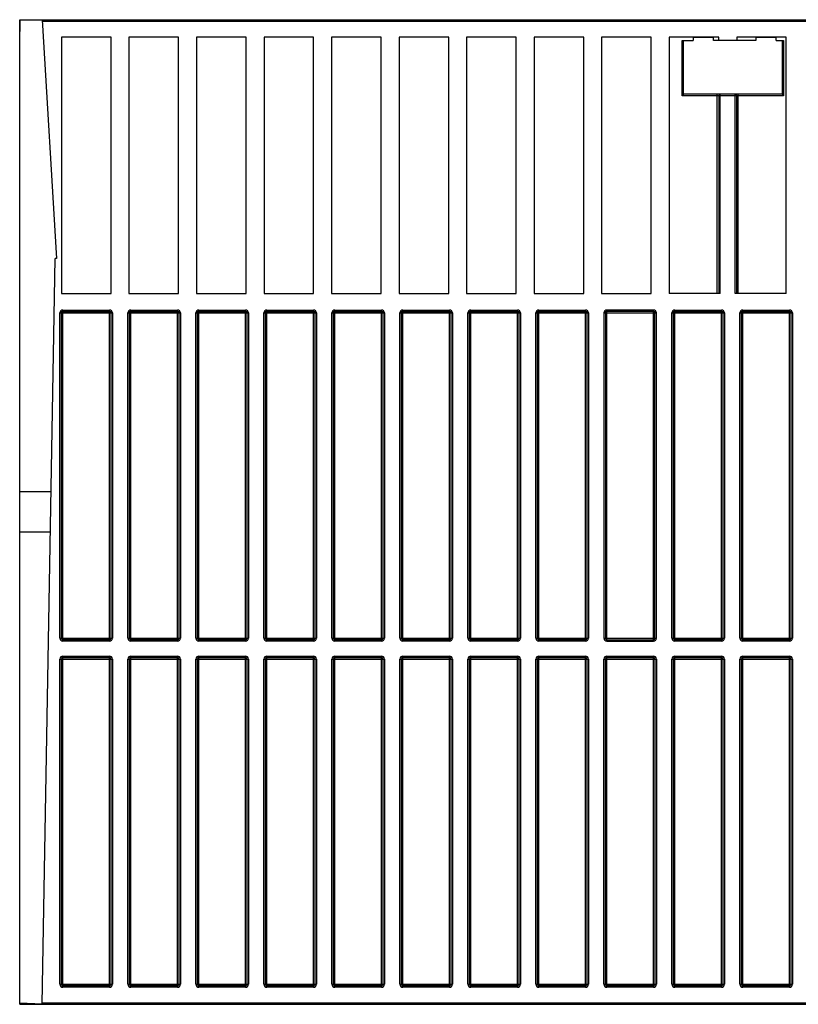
# Model space of a CAD drawing. Extents: x 0 to 420, y 0 to 297.
# Tile 2 of 38: x 147 to 173, y 61 to 94. Entities that reach past the tile are written whole.
import ezdxf

# ---------------------------------------------------------------- set-up
doc = ezdxf.new("R2010")
doc.units = 0
doc.header["$LTSCALE"] = 23.1
doc.layers.get('0').update_dxf_attribs({"linetype": 'CONTINUOUS'})

msp = doc.modelspace()

# ---------------------------------------------------------------- linework, layer by layer
at = {"color": 7, "linetype": 'CONTINUOUS'}
for p, q in [((146.739, 93.839), (146.739, 93.439)), ((146.74, 60.839), (146.74, 93.839)), ((146.74, 93.839), (190.736, 93.839)), ((147.489, 93.839), (147.978, 85.839)), ((148.14, 93.259), (148.14, 84.659)), ((149.804, 93.259), (148.14, 93.259)), ((149.804, 84.659), (149.804, 93.259)), ((150.404, 93.259), (150.404, 84.659)), ((152.068, 93.259), (150.404, 93.259)), ((152.068, 84.659), (152.068, 93.259)), ((152.668, 93.259), (152.668, 84.659)), ((154.332, 93.259), (152.668, 93.259)), ((154.332, 84.659), (154.332, 93.259)), ((154.932, 93.259), (154.932, 84.659)), ((156.596, 93.259), (154.932, 93.259)), ((156.596, 84.659), (156.596, 93.259)), ((157.196, 93.259), (157.196, 84.659)), ((158.86, 93.259), (157.196, 93.259)), ((158.86, 84.659), (158.86, 93.259)), ((159.46, 93.259), (159.46, 84.659)), ((161.124, 93.259), (159.46, 93.259)), ((161.124, 84.659), (161.124, 93.259)), ((161.724, 93.259), (161.724, 84.659)), ((163.388, 93.259), (161.724, 93.259)), ((163.388, 84.659), (163.388, 93.259)), ((163.988, 93.259), (163.988, 84.659)), ((165.652, 93.259), (163.988, 93.259)), ((165.652, 84.659), (165.652, 93.259)), ((166.252, 93.259), (166.252, 84.659)), ((167.916, 93.259), (166.252, 93.259)), ((167.916, 84.659), (167.916, 93.259)), ((168.516, 93.259), (168.516, 84.659)), ((170.18, 93.259), (168.516, 93.259)), ((168.95, 93.139), (169.32, 93.139)), ((169, 91.339), (169, 93.139)), ((169.32, 93.239), (169.32, 93.139)), ((170, 93.239), (169.32, 93.239)), ((170, 93.139), (170, 93.239)), ((171.42, 93.139), (170, 93.139)), ((170.18, 93.139), (170.18, 93.259)), ((170.78, 93.259), (170.78, 93.139)), ((172.444, 93.259), (170.78, 93.259)), ((171.42, 93.239), (171.42, 93.139)), ((172.1, 93.239), (171.42, 93.239)), ((172.1, 93.139), (172.1, 93.239)), ((172.1, 93.139), (172.35, 93.139)), ((172.3, 93.139), (172.3, 91.339)), ((172.444, 84.659), (172.444, 93.259)), ((169, 91.339), (168.95, 91.289)), ((172.3, 91.339), (169, 91.339)), ((170.18, 91.289), (170.18, 84.659)), ((170.78, 84.659), (170.78, 91.289)), ((172.3, 91.339), (172.35, 91.289)), ((147.494, 60.839), (147.93, 85.839)), ((147.978, 85.839), (147.93, 85.839)), ((148.14, 84.659), (149.804, 84.659)), ((150.404, 84.659), (152.068, 84.659)), ((152.668, 84.659), (154.332, 84.659)), ((154.932, 84.659), (156.596, 84.659)), ((157.196, 84.659), (158.86, 84.659)), ((159.46, 84.659), (161.124, 84.659)), ((161.724, 84.659), (163.388, 84.659)), ((163.988, 84.659), (165.652, 84.659)), ((166.252, 84.659), (167.916, 84.659)), ((170.23, 84.659), (168.516, 84.659)), ((172.444, 84.659), (170.73, 84.659)), ((148.14, 73.109), (148.14, 84.009)), ((148.19, 84.059), (149.75, 84.059)), ((149.8, 84.009), (149.8, 73.109)), ((150.42, 73.109), (150.42, 84.009)), ((150.47, 84.059), (152.03, 84.059)), ((152.08, 84.009), (152.08, 73.109)), ((152.7, 73.109), (152.7, 84.009)), ((152.75, 84.059), (154.31, 84.059)), ((154.36, 84.009), (154.36, 73.109)), ((154.98, 73.109), (154.98, 84.009)), ((155.03, 84.059), (156.59, 84.059)), ((156.64, 84.009), (156.64, 73.109)), ((157.26, 73.109), (157.26, 84.009)), ((157.31, 84.059), (158.87, 84.059)), ((158.92, 84.009), (158.92, 73.109)), ((159.54, 73.109), (159.54, 84.009)), ((159.59, 84.059), (161.15, 84.059)), ((161.2, 84.009), (161.2, 73.109)), ((161.82, 73.109), (161.82, 84.009)), ((161.87, 84.059), (163.43, 84.059)), ((163.48, 84.009), (163.48, 73.109)), ((164.1, 73.109), (164.1, 84.009)), ((164.15, 84.059), (165.71, 84.059)), ((165.76, 84.009), (165.76, 73.109)), ((166.38, 84.009), (166.38, 73.109)), ((167.99, 84.059), (166.43, 84.059)), ((168.04, 73.109), (168.04, 84.009)), ((168.66, 73.109), (168.66, 84.009)), ((168.71, 84.059), (170.27, 84.059)), ((170.32, 84.009), (170.32, 73.109)), ((170.94, 73.109), (170.94, 84.009)), ((170.99, 84.059), (172.55, 84.059)), ((172.6, 84.009), (172.6, 73.109)), ((147.793, 78.019), (146.74, 78.019)), ((147.77, 76.659), (146.74, 76.659)), ((149.75, 73.059), (148.19, 73.059)), ((152.03, 73.059), (150.47, 73.059)), ((154.31, 73.059), (152.75, 73.059)), ((156.59, 73.059), (155.03, 73.059)), ((158.87, 73.059), (157.31, 73.059)), ((161.15, 73.059), (159.59, 73.059)), ((163.43, 73.059), (161.87, 73.059)), ((165.71, 73.059), (164.15, 73.059)), ((166.43, 73.059), (167.99, 73.059)), ((170.27, 73.059), (168.71, 73.059)), ((172.55, 73.059), (170.99, 73.059)), ((148.14, 61.509), (148.14, 72.409)), ((148.19, 72.459), (149.75, 72.459)), ((149.8, 72.409), (149.8, 61.509)), ((150.42, 61.509), (150.42, 72.409)), ((150.47, 72.459), (152.03, 72.459)), ((152.08, 72.409), (152.08, 61.509)), ((152.7, 61.509), (152.7, 72.409)), ((152.75, 72.459), (154.31, 72.459)), ((154.36, 72.409), (154.36, 61.509)), ((154.98, 61.509), (154.98, 72.409)), ((155.03, 72.459), (156.59, 72.459)), ((156.64, 72.409), (156.64, 61.509)), ((157.26, 61.509), (157.26, 72.409)), ((157.31, 72.459), (158.87, 72.459)), ((158.92, 72.409), (158.92, 61.509)), ((159.54, 61.509), (159.54, 72.409)), ((159.59, 72.459), (161.15, 72.459)), ((161.2, 72.409), (161.2, 61.509)), ((161.82, 61.509), (161.82, 72.409)), ((161.87, 72.459), (163.43, 72.459)), ((163.48, 72.409), (163.48, 61.509)), ((164.1, 61.509), (164.1, 72.409)), ((164.15, 72.459), (165.71, 72.459)), ((165.76, 72.409), (165.76, 61.509)), ((166.38, 61.509), (166.38, 72.409)), ((166.43, 72.459), (167.99, 72.459)), ((168.04, 72.409), (168.04, 61.509)), ((168.66, 61.509), (168.66, 72.409)), ((168.71, 72.459), (170.27, 72.459)), ((170.32, 72.409), (170.32, 61.509)), ((170.94, 61.509), (170.94, 72.409)), ((170.99, 72.459), (172.55, 72.459)), ((172.6, 72.409), (172.6, 61.509)), ((149.75, 61.459), (148.19, 61.459)), ((152.03, 61.459), (150.47, 61.459)), ((154.31, 61.459), (152.75, 61.459)), ((156.59, 61.459), (155.03, 61.459)), ((158.87, 61.459), (157.31, 61.459)), ((161.15, 61.459), (159.59, 61.459)), ((163.43, 61.459), (161.87, 61.459)), ((165.71, 61.459), (164.15, 61.459)), ((167.99, 61.459), (166.43, 61.459)), ((170.27, 61.459), (168.71, 61.459)), ((172.55, 61.459), (170.99, 61.459)), ((146.739, 60.839), (146.739, 61.239)), ((147.494, 60.843), (146.74, 60.882)), ((146.74, 60.839), (189.67, 60.839))]:
    msp.add_line(p, q, dxfattribs=at)
at = {"color": 9, "linetype": 'CONTINUOUS'}
for p, q in [((147.492, 93.789), (185.98, 93.789)), ((168.95, 91.289), (168.95, 93.139)), ((172.35, 93.139), (172.35, 91.289)), ((172.35, 91.289), (168.95, 91.289)), ((170.13, 84.659), (170.13, 91.339)), ((170.23, 84.659), (170.23, 91.339)), ((170.73, 84.659), (170.73, 91.339)), ((170.83, 84.659), (170.83, 91.339)), ((148.09, 73.109), (148.09, 84.009)), ((148.09, 84.009), (149.85, 84.009)), ((148.19, 73.009), (148.19, 84.109)), ((148.19, 84.109), (149.75, 84.109)), ((149.75, 73.009), (149.75, 84.109)), ((149.85, 84.009), (149.85, 73.109)), ((150.37, 73.109), (150.37, 84.009)), ((150.37, 84.009), (152.13, 84.009)), ((150.47, 73.009), (150.47, 84.109)), ((150.47, 84.109), (152.03, 84.109)), ((152.03, 73.009), (152.03, 84.109)), ((152.13, 84.009), (152.13, 73.109)), ((152.65, 73.109), (152.65, 84.009)), ((152.65, 84.009), (154.41, 84.009)), ((152.75, 73.009), (152.75, 84.109)), ((152.75, 84.109), (154.31, 84.109)), ((154.31, 73.009), (154.31, 84.109)), ((154.41, 84.009), (154.41, 73.109)), ((154.93, 73.109), (154.93, 84.009)), ((154.93, 84.009), (156.69, 84.009)), ((155.03, 73.009), (155.03, 84.109)), ((155.03, 84.109), (156.59, 84.109)), ((156.59, 73.009), (156.59, 84.109)), ((156.69, 84.009), (156.69, 73.109)), ((157.21, 73.109), (157.21, 84.009)), ((157.21, 84.009), (158.97, 84.009)), ((157.31, 73.009), (157.31, 84.109)), ((157.31, 84.109), (158.87, 84.109)), ((158.87, 73.009), (158.87, 84.109)), ((158.97, 84.009), (158.97, 73.109)), ((159.49, 73.109), (159.49, 84.009)), ((159.49, 84.009), (161.25, 84.009)), ((159.59, 73.009), (159.59, 84.109)), ((159.59, 84.109), (161.15, 84.109)), ((161.15, 73.009), (161.15, 84.109)), ((161.25, 84.009), (161.25, 73.109)), ((161.77, 73.109), (161.77, 84.009)), ((161.77, 84.009), (163.53, 84.009)), ((161.87, 73.009), (161.87, 84.109)), ((161.87, 84.109), (163.43, 84.109)), ((163.43, 73.009), (163.43, 84.109)), ((163.53, 84.009), (163.53, 73.109)), ((164.05, 73.109), (164.05, 84.009)), ((164.05, 84.009), (165.81, 84.009)), ((164.15, 73.009), (164.15, 84.109)), ((164.15, 84.109), (165.71, 84.109)), ((165.71, 73.009), (165.71, 84.109)), ((165.81, 84.009), (165.81, 73.109)), ((166.33, 84.009), (166.33, 73.109)), ((166.33, 84.009), (168.09, 84.009)), ((166.43, 73.009), (166.43, 84.109)), ((167.99, 84.109), (166.43, 84.109)), ((167.99, 73.009), (167.99, 84.109)), ((168.09, 73.109), (168.09, 84.009)), ((168.61, 73.109), (168.61, 84.009)), ((168.61, 84.009), (170.37, 84.009)), ((168.71, 73.009), (168.71, 84.109)), ((168.71, 84.109), (170.27, 84.109)), ((170.27, 73.009), (170.27, 84.109)), ((170.37, 84.009), (170.37, 73.109)), ((170.89, 73.109), (170.89, 84.009)), ((170.89, 84.009), (172.65, 84.009)), ((170.99, 73.009), (170.99, 84.109)), ((170.99, 84.109), (172.55, 84.109)), ((172.55, 73.009), (172.55, 84.109)), ((172.65, 84.009), (172.65, 73.109)), ((148.09, 73.109), (149.85, 73.109)), ((149.75, 73.009), (148.19, 73.009)), ((150.37, 73.109), (152.13, 73.109)), ((152.03, 73.009), (150.47, 73.009)), ((152.65, 73.109), (154.41, 73.109)), ((154.31, 73.009), (152.75, 73.009)), ((154.93, 73.109), (156.69, 73.109)), ((156.59, 73.009), (155.03, 73.009)), ((157.21, 73.109), (158.97, 73.109)), ((158.87, 73.009), (157.31, 73.009)), ((159.49, 73.109), (161.25, 73.109)), ((161.15, 73.009), (159.59, 73.009)), ((161.77, 73.109), (163.53, 73.109)), ((163.43, 73.009), (161.87, 73.009)), ((164.05, 73.109), (165.81, 73.109)), ((165.71, 73.009), (164.15, 73.009)), ((166.33, 73.109), (168.09, 73.109)), ((166.43, 73.009), (167.99, 73.009)), ((168.61, 73.109), (170.37, 73.109)), ((170.27, 73.009), (168.71, 73.009)), ((170.89, 73.109), (172.65, 73.109)), ((172.55, 73.009), (170.99, 73.009)), ((148.09, 61.509), (148.09, 72.409)), ((148.09, 72.409), (149.85, 72.409)), ((148.19, 61.409), (148.19, 72.509)), ((148.19, 72.509), (149.75, 72.509)), ((149.75, 61.409), (149.75, 72.509)), ((149.85, 72.409), (149.85, 61.509)), ((150.37, 61.509), (150.37, 72.409)), ((150.37, 72.409), (152.13, 72.409)), ((150.47, 61.409), (150.47, 72.509)), ((150.47, 72.509), (152.03, 72.509)), ((152.03, 61.409), (152.03, 72.509)), ((152.13, 72.409), (152.13, 61.509)), ((152.65, 61.509), (152.65, 72.409)), ((152.65, 72.409), (154.41, 72.409)), ((152.75, 61.409), (152.75, 72.509)), ((152.75, 72.509), (154.31, 72.509)), ((154.31, 61.409), (154.31, 72.509)), ((154.41, 72.409), (154.41, 61.509)), ((154.93, 61.509), (154.93, 72.409)), ((154.93, 72.409), (156.69, 72.409)), ((155.03, 61.409), (155.03, 72.509)), ((155.03, 72.509), (156.59, 72.509)), ((156.59, 61.409), (156.59, 72.509)), ((156.69, 72.409), (156.69, 61.509)), ((157.21, 61.509), (157.21, 72.409)), ((157.21, 72.409), (158.97, 72.409)), ((157.31, 61.409), (157.31, 72.509)), ((157.31, 72.509), (158.87, 72.509)), ((158.87, 61.409), (158.87, 72.509)), ((158.97, 72.409), (158.97, 61.509)), ((159.49, 61.509), (159.49, 72.409)), ((159.49, 72.409), (161.25, 72.409)), ((159.59, 61.409), (159.59, 72.509)), ((159.59, 72.509), (161.15, 72.509)), ((161.15, 61.409), (161.15, 72.509)), ((161.25, 72.409), (161.25, 61.509)), ((161.77, 61.509), (161.77, 72.409)), ((161.77, 72.409), (163.53, 72.409)), ((161.87, 61.409), (161.87, 72.509)), ((161.87, 72.509), (163.43, 72.509)), ((163.43, 61.409), (163.43, 72.509)), ((163.53, 72.409), (163.53, 61.509)), ((164.05, 61.509), (164.05, 72.409)), ((164.05, 72.409), (165.81, 72.409)), ((164.15, 61.409), (164.15, 72.509)), ((164.15, 72.509), (165.71, 72.509)), ((165.71, 61.409), (165.71, 72.509)), ((165.81, 72.409), (165.81, 61.509)), ((166.33, 61.509), (166.33, 72.409)), ((166.33, 72.409), (168.09, 72.409)), ((166.43, 61.409), (166.43, 72.509)), ((166.43, 72.509), (167.99, 72.509)), ((167.99, 61.409), (167.99, 72.509)), ((168.09, 72.409), (168.09, 61.509)), ((168.61, 61.509), (168.61, 72.409)), ((168.61, 72.409), (170.37, 72.409)), ((168.71, 61.409), (168.71, 72.509)), ((168.71, 72.509), (170.27, 72.509)), ((170.27, 61.409), (170.27, 72.509)), ((170.37, 72.409), (170.37, 61.509)), ((170.89, 72.409), (172.65, 72.409)), ((170.89, 61.509), (170.89, 72.409)), ((170.99, 72.509), (172.55, 72.509)), ((170.99, 61.409), (170.99, 72.509)), ((172.55, 61.409), (172.55, 72.509)), ((172.65, 72.409), (172.65, 61.509)), ((148.09, 61.509), (149.85, 61.509)), ((149.75, 61.409), (148.19, 61.409)), ((150.37, 61.509), (152.13, 61.509)), ((152.03, 61.409), (150.47, 61.409)), ((152.65, 61.509), (154.41, 61.509)), ((154.31, 61.409), (152.75, 61.409)), ((154.93, 61.509), (156.69, 61.509)), ((156.59, 61.409), (155.03, 61.409)), ((157.21, 61.509), (158.97, 61.509)), ((158.87, 61.409), (157.31, 61.409)), ((159.49, 61.509), (161.25, 61.509)), ((161.15, 61.409), (159.59, 61.409)), ((161.77, 61.509), (163.53, 61.509)), ((163.43, 61.409), (161.87, 61.409)), ((164.05, 61.509), (165.81, 61.509)), ((165.71, 61.409), (164.15, 61.409)), ((166.33, 61.509), (168.09, 61.509)), ((167.99, 61.409), (166.43, 61.409)), ((168.61, 61.509), (170.37, 61.509)), ((170.27, 61.409), (168.71, 61.409)), ((170.89, 61.509), (172.65, 61.509)), ((172.55, 61.409), (170.99, 61.409)), ((147.494, 60.889), (185.98, 60.889))]:
    msp.add_line(p, q, dxfattribs=at)
at = {"color": 7, "linetype": 'CONTINUOUS'}
for centre, start, end in [((170.23, 91.289), 90, 180), ((170.73, 91.289), 0, 90), ((148.19, 84.009), 90, 180), ((149.75, 84.009), 0, 90), ((150.47, 84.009), 90, 180), ((152.03, 84.009), 0, 90), ((152.75, 84.009), 90, 180), ((154.31, 84.009), 0, 90), ((155.03, 84.009), 90, 180), ((156.59, 84.009), 0, 90), ((157.31, 84.009), 90, 180), ((158.87, 84.009), 0, 90), ((159.59, 84.009), 90, 180), ((161.15, 84.009), 0, 90), ((161.87, 84.009), 90, 180), ((163.43, 84.009), 0, 90), ((164.15, 84.009), 90, 180), ((165.71, 84.009), 0, 90), ((166.43, 84.009), 90, 180), ((167.99, 84.009), 0, 90), ((168.71, 84.009), 90, 180), ((170.27, 84.009), 0, 90), ((170.99, 84.009), 90, 180), ((172.55, 84.009), 0, 90), ((148.19, 73.109), 180, 270), ((149.75, 73.109), 270, 360), ((150.47, 73.109), 180, 270), ((152.03, 73.109), 270, 360), ((152.75, 73.109), 180, 270), ((154.31, 73.109), 270, 360), ((155.03, 73.109), 180, 270), ((156.59, 73.109), 270, 360), ((157.31, 73.109), 180, 270), ((158.87, 73.109), 270, 360), ((159.59, 73.109), 180, 270), ((161.15, 73.109), 270, 360), ((161.87, 73.109), 180, 270), ((163.43, 73.109), 270, 360), ((164.15, 73.109), 180, 270), ((165.71, 73.109), 270, 360), ((166.43, 73.109), 180, 270), ((167.99, 73.109), 270, 360), ((168.71, 73.109), 180, 270), ((170.27, 73.109), 270, 360), ((170.99, 73.109), 180, 270), ((172.55, 73.109), 270, 360), ((148.19, 72.409), 90, 180), ((149.75, 72.409), 0, 90), ((150.47, 72.409), 90, 180), ((152.03, 72.409), 0, 90), ((152.75, 72.409), 90, 180), ((154.31, 72.409), 0, 90), ((155.03, 72.409), 90, 180), ((156.59, 72.409), 0, 90), ((157.31, 72.409), 90, 180), ((158.87, 72.409), 0, 90), ((159.59, 72.409), 90, 180), ((161.15, 72.409), 0, 90), ((161.87, 72.409), 90, 180), ((163.43, 72.409), 0, 90), ((164.15, 72.409), 90, 180), ((165.71, 72.409), 0, 90), ((166.43, 72.409), 90, 180), ((167.99, 72.409), 0, 90), ((168.71, 72.409), 90, 180), ((170.27, 72.409), 0, 90), ((170.99, 72.409), 90, 180), ((172.55, 72.409), 0, 90), ((148.19, 61.509), 180, 270), ((149.75, 61.509), 270, 360), ((150.47, 61.509), 180, 270), ((152.03, 61.509), 270, 360), ((152.75, 61.509), 180, 270), ((154.31, 61.509), 270, 360), ((155.03, 61.509), 180, 270), ((156.59, 61.509), 270, 360), ((157.31, 61.509), 180, 270), ((158.87, 61.509), 270, 360), ((159.59, 61.509), 180, 270), ((161.15, 61.509), 270, 360), ((161.87, 61.509), 180, 270), ((163.43, 61.509), 270, 360), ((164.15, 61.509), 180, 270), ((165.71, 61.509), 270, 360), ((166.43, 61.509), 180, 270), ((167.99, 61.509), 270, 360), ((168.71, 61.509), 180, 270), ((170.27, 61.509), 270, 360), ((170.99, 61.509), 180, 270), ((172.55, 61.509), 270, 360)]:
    msp.add_arc(centre, 0.05, start, end, dxfattribs=at)
at = {"color": 9, "linetype": 'CONTINUOUS'}
for centre, start, end in [((148.19, 84.009), 90, 180), ((149.75, 84.009), 0, 90), ((150.47, 84.009), 90, 180), ((152.03, 84.009), 0, 90), ((152.75, 84.009), 90, 180), ((154.31, 84.009), 0, 90), ((155.03, 84.009), 90, 180), ((156.59, 84.009), 0, 90), ((157.31, 84.009), 90, 180), ((158.87, 84.009), 0, 90), ((159.59, 84.009), 90, 180), ((161.15, 84.009), 0, 90), ((161.87, 84.009), 90, 180), ((163.43, 84.009), 0, 90), ((164.15, 84.009), 90, 180), ((165.71, 84.009), 0, 90), ((166.43, 84.009), 90, 180), ((167.99, 84.009), 0, 90), ((168.71, 84.009), 90, 180), ((170.27, 84.009), 0, 90), ((170.99, 84.009), 90, 180), ((172.55, 84.009), 0, 90), ((148.19, 73.109), 180, 270), ((149.75, 73.109), 270, 360), ((150.47, 73.109), 180, 270), ((152.03, 73.109), 270, 360), ((152.75, 73.109), 180, 270), ((154.31, 73.109), 270, 360), ((155.03, 73.109), 180, 270), ((156.59, 73.109), 270, 360), ((157.31, 73.109), 180, 270), ((158.87, 73.109), 270, 360), ((159.59, 73.109), 180, 270), ((161.15, 73.109), 270, 360), ((161.87, 73.109), 180, 270), ((163.43, 73.109), 270, 360), ((164.15, 73.109), 180, 270), ((165.71, 73.109), 270, 360), ((166.43, 73.109), 180, 270), ((167.99, 73.109), 270, 360), ((168.71, 73.109), 180, 270), ((170.27, 73.109), 270, 360), ((170.99, 73.109), 180, 270), ((172.55, 73.109), 270, 360), ((148.19, 72.409), 90, 180), ((149.75, 72.409), 0, 90), ((150.47, 72.409), 90, 180), ((152.03, 72.409), 0, 90), ((152.75, 72.409), 90, 180), ((154.31, 72.409), 0, 90), ((155.03, 72.409), 90, 180), ((156.59, 72.409), 0, 90), ((157.31, 72.409), 90, 180), ((158.87, 72.409), 0, 90), ((159.59, 72.409), 90, 180), ((161.15, 72.409), 0, 90), ((161.87, 72.409), 90, 180), ((163.43, 72.409), 0, 90), ((164.15, 72.409), 90, 180), ((165.71, 72.409), 0, 90), ((166.43, 72.409), 90, 180), ((167.99, 72.409), 0, 90), ((168.71, 72.409), 90, 180), ((170.27, 72.409), 0, 90), ((170.99, 72.409), 90, 180), ((172.55, 72.409), 0, 90), ((148.19, 61.509), 180, 270), ((149.75, 61.509), 270, 360), ((150.47, 61.509), 180, 270), ((152.03, 61.509), 270, 360), ((152.75, 61.509), 180, 270), ((154.31, 61.509), 270, 360), ((155.03, 61.509), 180, 270), ((156.59, 61.509), 270, 360), ((157.31, 61.509), 180, 270), ((158.87, 61.509), 270, 360), ((159.59, 61.509), 180, 270), ((161.15, 61.509), 270, 360), ((161.87, 61.509), 180, 270), ((163.43, 61.509), 270, 360), ((164.15, 61.509), 180, 270), ((165.71, 61.509), 270, 360), ((166.43, 61.509), 180, 270), ((167.99, 61.509), 270, 360), ((168.71, 61.509), 180, 270), ((170.27, 61.509), 270, 360), ((170.99, 61.509), 180, 270), ((172.55, 61.509), 270, 360)]:
    msp.add_arc(centre, 0.1, start, end, dxfattribs=at)

doc.saveas('drawing.dxf')
